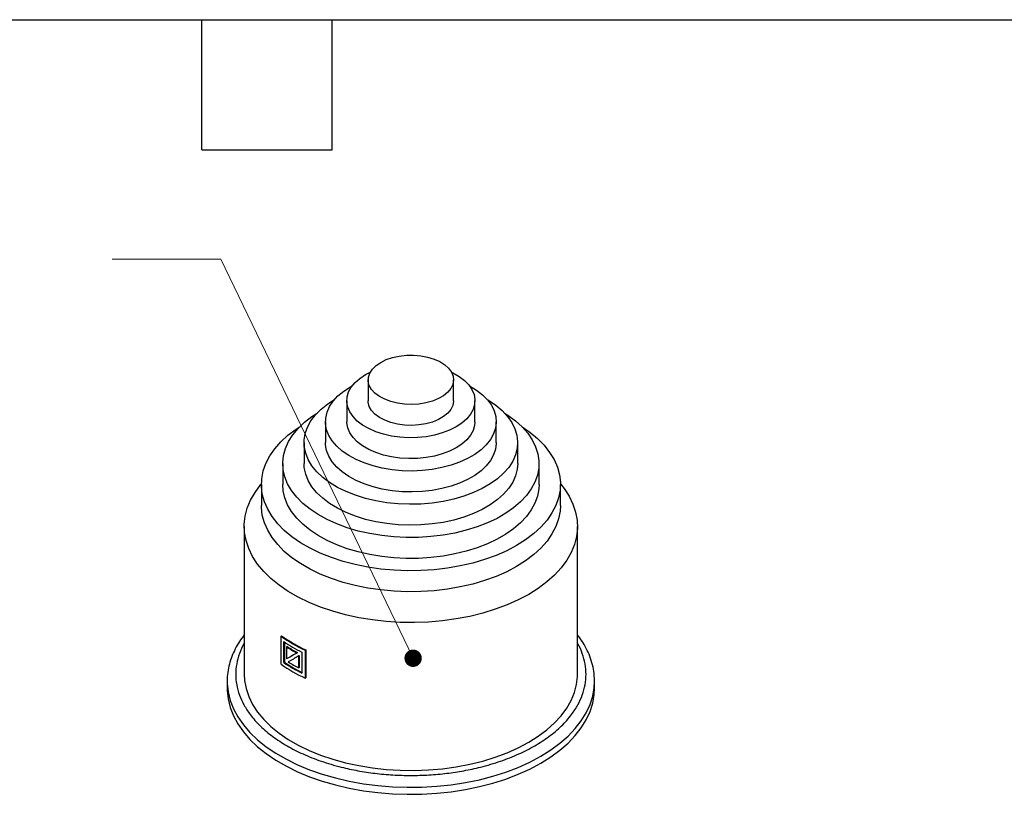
# Model space of a CAD drawing. Header units: millimetres. Extents: x 13 to 546, y 13 to 419.
# Tile 24 of 30: x 250 to 366, y 328 to 419. Entities that reach past the tile are written whole.
import ezdxf

# ---------------------------------------------------------------- set-up
doc = ezdxf.new("R2010")
doc.units = ezdxf.units.MM
doc.header["$LTSCALE"] = 2
doc.layers.add('TEXT', color=140, linetype='Continuous', lineweight=25)
doc.styles.add('SLDTEXTSTYLE0', font='TXT', dxfattribs={"width": 0.7})

# ---------------------------------------------------------------- blocks, each defined once
blk = doc.blocks.new('_Dot')
at = {"color": 0, "linetype": 'ByBlock', "lineweight": -2}
blk.add_line((-0.5, 0), (-1, 0), dxfattribs=at)
at = {"color": 0, "linetype": 'ByBlock', "const_width": 0.5}
blk.add_lwpolyline([(-0.25, 0, 1), (0.25, 0, 1)], format="xyb", close=True, dxfattribs=at)

msp = doc.modelspace()

# ---------------------------------------------------------------- linework, layer by layer
at = {"color": 7, "linetype": 'Continuous', "lineweight": 0}
for p, q in [((273.9829, 391.0653), (261.2829, 391.0653)), ((296.511, 344.3829), (273.9829, 391.0653))]:
    msp.add_line(p, q, dxfattribs=at)
for p, q in [((290.9449, 377.5761), (291.498, 377.8651)), ((291.2482, 376.9642), (291.2482, 374.5146)), ((301.2482, 374.5146), (301.2482, 376.9642)), ((289.1772, 376.147), (289.3891, 376.2658)), ((288.7482, 374.5146), (288.7482, 372.065)), ((303.7482, 372.065), (303.7482, 374.5146)), ((286.2482, 372.065), (286.2482, 369.6153)), ((306.2482, 369.6153), (306.2482, 372.065)), ((283.7482, 369.6153), (283.7482, 367.1657)), ((308.7482, 367.1657), (308.7482, 369.6153)), ((281.2482, 367.1657), (281.2482, 364.7161)), ((311.2482, 364.7161), (311.2482, 367.1657)), ((278.7482, 364.7161), (278.7482, 362.2665)), ((313.7482, 362.2665), (313.7482, 364.7161)), ((276.7482, 359.8168), (276.7482, 342.5062)), ((315.7482, 342.5062), (315.7482, 359.8168)), ((281.1182, 346.9995), (281.0471, 346.9584)), ((281.0471, 343.6923), (281.0471, 346.9584)), ((281.3689, 343.8781), (281.3689, 346.3278)), ((281.4399, 346.2803), (281.4399, 343.9191)), ((281.7707, 345.7432), (281.6999, 345.7023)), ((281.6999, 345.7023), (281.6999, 344.3002)), ((282.9053, 344.9963), (282.9761, 345.0372)), ((283.1849, 344.6959), (283.1141, 344.655)), ((283.1141, 343.2528), (283.1141, 344.655)), ((283.1849, 344.6959), (283.1849, 343.2937)), ((283.4903, 345.1031), (283.4903, 342.6535)), ((283.9466, 345.3666), (283.8755, 345.3256)), ((283.8755, 345.3256), (283.8755, 342.0594)), ((283.9466, 345.3666), (283.9466, 342.1005)), ((281.4399, 343.9191), (281.3689, 343.8781)), ((281.7707, 344.3411), (281.6999, 344.3002)), ((283.1849, 343.2937), (283.1141, 343.2528)), ((274.7482, 341.6896), (274.7482, 340.8731)), ((274.7482, 341.6896), (274.7489, 341.5925)), ((283.8755, 342.0594), (283.9466, 342.1005)), ((317.7482, 341.6896), (317.7463, 341.8571)), ((317.7482, 340.8731), (317.7482, 341.6896))]:
    msp.add_line(p, q)
at = {"flags": 128}
for points in [[(292.7127, 379.0052), (293.3611, 379.3208), (294.0925, 379.5686), (294.8859, 379.7414), (295.7186, 379.8344), (296.5664, 379.8448), (297.4051, 379.7723), (298.2106, 379.619), (298.9596, 379.3894), (299.6305, 379.09), (300.2042, 378.7294), (300.6641, 378.3181), (300.9969, 377.8678), (301.1931, 377.3915), (301.2471, 376.9029), (301.1573, 376.4161), (300.9262, 375.9451), (300.5606, 375.5033), (300.0709, 375.1036), (299.4712, 374.7574), (298.7788, 374.4747), (298.0136, 374.2637), (297.1977, 374.1303), (296.3544, 374.0784), (295.508, 374.1096), (294.683, 374.2228), (293.903, 374.415), (293.1904, 374.6805), (292.5658, 375.0116), (292.0472, 375.399), (291.6494, 375.8314), (291.3839, 376.2963), (291.2584, 376.7805), (291.2764, 377.27), (291.4374, 377.7506), (291.7368, 378.2087), (292.1661, 378.6309), (292.7127, 379.0052)], [(300.9985, 377.8651), (301.1773, 377.7779), (301.9011, 377.36), (302.5196, 376.8892), (303.0213, 376.3741), (303.3968, 375.8244), (303.6392, 375.2502), (303.7439, 374.6624), (303.7089, 374.0718), (303.535, 373.4895), (303.2253, 372.9262), (302.7857, 372.3926), (302.2243, 371.8984), (301.5515, 371.453), (300.78, 371.0647), (299.9241, 370.7406), (298.9996, 370.4868), (298.024, 370.308), (297.0152, 370.2076), (295.9922, 370.1874), (294.9739, 370.2479), (293.9794, 370.3878), (293.0271, 370.6046), (292.1348, 370.8942), (291.3192, 371.2513), (290.5954, 371.6691), (289.9769, 372.14), (289.4752, 372.6551), (289.0997, 373.2048), (288.8573, 373.7789), (288.7526, 374.3668), (288.7876, 374.9573), (288.9615, 375.5397), (289.2712, 376.1029), (289.7108, 376.6366), (290.2722, 377.1307), (290.9449, 377.5761), (290.9449, 377.5761)], [(303.1074, 376.2658), (303.9193, 375.7684), (304.6242, 375.2186), (305.2115, 374.6246), (305.673, 373.9947), (306.0022, 373.3376), (306.1945, 372.6627), (306.2471, 371.9794), (306.1594, 371.2973), (305.9326, 370.626), (305.5698, 369.9749), (305.0762, 369.3531), (304.4586, 368.7694), (303.7258, 368.2319), (302.888, 367.7483), (301.957, 367.3252), (300.9459, 366.9687), (299.8688, 366.6837), (298.7409, 366.4743), (297.578, 366.3433), (296.3964, 366.2927), (295.2128, 366.3231), (294.0437, 366.4341), (292.9055, 366.6242), (291.8143, 366.8906), (290.7853, 367.2296), (289.833, 367.6366), (288.9707, 368.1057), (288.2106, 368.6304), (287.5634, 369.2032), (287.0381, 369.8163), (286.642, 370.4609), (286.3808, 371.1281), (286.2581, 371.8084), (286.2757, 372.4923), (286.4332, 373.1702), (286.7286, 373.8326), (287.1575, 374.4702), (287.7141, 375.074), (288.3905, 375.6355), (289.1772, 376.147), (289.1772, 376.147)], [(305.1753, 374.6664), (305.3192, 374.5802), (306.182, 373.9955), (306.9322, 373.3611), (307.5614, 372.6843), (308.0624, 371.9727), (308.4295, 371.2344), (308.6586, 370.4778), (308.7471, 369.7114), (308.694, 368.9439), (308.4999, 368.184), (308.1669, 367.4403), (307.6989, 366.7213), (307.1012, 366.035), (306.3805, 365.3894), (305.545, 364.7916), (304.6041, 364.2484), (303.5686, 363.7661), (302.4501, 363.3501), (301.2614, 363.005), (300.0159, 362.7348), (298.7277, 362.5426), (297.4113, 362.4305), (296.0818, 362.3999), (294.7542, 362.451), (293.4436, 362.5832), (292.1647, 362.7952), (290.932, 363.0844), (289.7596, 363.4476), (288.6607, 363.8807), (287.6478, 364.3788), (286.7324, 364.9362), (285.9247, 365.5466), (285.234, 366.2031), (284.6682, 366.8983), (284.2335, 367.6243), (283.9349, 368.3728), (283.7759, 369.1354), (283.7582, 369.9034), (283.882, 370.6682), (284.1459, 371.4211), (284.547, 372.1535), (285.0806, 372.8571), (285.7408, 373.524), (286.52, 374.1466), (287.3212, 374.6664)], [(301.2482, 374.5146), (301.2471, 374.4533), (301.1573, 373.9665), (300.9262, 373.4954), (300.5606, 373.0537), (300.0709, 372.654), (299.4712, 372.3078), (298.7788, 372.0251), (298.0136, 371.814), (297.1977, 371.6807), (296.3544, 371.6288), (295.508, 371.6599), (294.683, 371.7732), (293.903, 371.9654), (293.1904, 372.2308), (292.5658, 372.562), (292.0472, 372.9494), (291.6494, 373.3817), (291.3839, 373.8467), (291.2584, 374.3309), (291.2482, 374.5146)], [(307.2254, 373.0671), (307.5953, 372.8292), (308.4891, 372.1705), (309.2687, 371.4651), (309.9267, 370.7196), (310.457, 369.9409), (310.8547, 369.1363), (311.1159, 368.3133), (311.2384, 367.4795), (311.2209, 366.6429), (311.0636, 365.8111), (310.7679, 364.992), (310.3367, 364.1931), (309.774, 363.422), (309.085, 362.6859), (308.2761, 361.9916), (307.3549, 361.3456), (306.33, 360.754), (305.211, 360.2222), (304.0083, 359.7552), (302.7332, 359.3575), (301.3975, 359.0326), (300.0137, 358.7837), (298.5948, 358.613), (297.1539, 358.5222), (295.7046, 358.5121), (294.2604, 358.5828), (292.8347, 358.7336), (291.441, 358.9631), (290.092, 359.2693), (288.8006, 359.6491), (287.5787, 360.0992), (286.4378, 360.6152), (285.3884, 361.1924), (284.4405, 361.8253), (283.6028, 362.5082), (282.8831, 363.2345), (282.2883, 363.9975), (281.8238, 364.7901), (281.4939, 365.6048), (281.3019, 366.4342), (281.2493, 367.2703), (281.3368, 368.1055), (281.5636, 368.932), (281.9274, 369.7419), (282.425, 370.5278), (283.0516, 371.2822), (283.8014, 371.9983), (284.6675, 372.6692), (285.2711, 373.0671)], [(309.2661, 371.4678), (310.1717, 370.8361), (311.0659, 370.091), (311.8409, 369.3025), (312.4903, 368.4772), (313.0089, 367.6216), (313.3926, 366.7425), (313.6382, 365.8472), (313.7438, 364.9428), (313.7086, 364.0365), (313.5328, 363.1357), (313.2178, 362.2476), (312.7662, 361.3794), (312.1816, 360.5381), (311.4687, 359.7304), (310.6333, 358.9628), (309.682, 358.2416), (308.6226, 357.5725), (307.4636, 356.9609), (306.2142, 356.4118), (304.8846, 355.9295), (303.4855, 355.518), (302.0281, 355.1805), (300.5242, 354.9198), (298.9858, 354.7379), (297.4254, 354.6364), (295.8556, 354.6161), (294.2889, 354.6771), (292.7379, 354.8189), (291.2153, 355.0404), (289.7331, 355.3398), (288.3034, 355.7147), (286.9377, 356.162), (285.6469, 356.6783), (284.4415, 357.2592), (283.3312, 357.9002), (282.3248, 358.5961), (281.4306, 359.3412), (280.6556, 360.1296), (280.0062, 360.955), (279.4876, 361.8106), (279.1039, 362.6896), (278.8583, 363.585), (278.7526, 364.4894), (278.7879, 365.3957), (278.9637, 366.2965), (279.2787, 367.1845), (279.7303, 368.0527), (280.3149, 368.8941), (281.0278, 369.7018), (281.8632, 370.4693), (282.8145, 371.1906), (283.2304, 371.4678)], [(303.7482, 372.065), (303.7089, 371.6222), (303.535, 371.0398), (303.2253, 370.4766), (302.7857, 369.9429), (302.2243, 369.4488), (301.5515, 369.0034), (300.78, 368.6151), (299.9241, 368.291), (298.9996, 368.0372), (298.024, 367.8584), (297.0152, 367.758), (295.9922, 367.7378), (294.9739, 367.7983), (293.9794, 367.9382), (293.0271, 368.1549), (292.1348, 368.4446), (291.3192, 368.8016), (290.5954, 369.2195), (289.9769, 369.6903), (289.4752, 370.2054), (289.0997, 370.7552), (288.8573, 371.3293), (288.7526, 371.9171), (288.7482, 372.065)], [(306.2482, 369.6153), (306.2471, 369.5298), (306.1594, 368.8477), (305.9326, 368.1764), (305.5698, 367.5252), (305.0762, 366.9035), (304.4586, 366.3197), (303.7258, 365.7823), (302.888, 365.2986), (301.957, 364.8756), (300.9459, 364.5191), (299.8688, 364.2341), (298.7409, 364.0247), (297.578, 363.8937), (296.3964, 363.8431), (295.2128, 363.8735), (294.0437, 363.9845), (292.9055, 364.1745), (291.8143, 364.441), (290.7853, 364.78), (289.833, 365.1869), (288.9707, 365.656), (288.2106, 366.1807), (287.5634, 366.7536), (287.0381, 367.3667), (286.642, 368.0113), (286.3808, 368.6785), (286.2581, 369.3588), (286.2482, 369.6153)], [(308.7482, 367.1657), (308.694, 366.4943), (308.4999, 365.7344), (308.1669, 364.9907), (307.6989, 364.2717), (307.1012, 363.5854), (306.3805, 362.9398), (305.545, 362.342), (304.6041, 361.7988), (303.5686, 361.3165), (302.4501, 360.9004), (301.2614, 360.5554), (300.0159, 360.2852), (298.7277, 360.093), (297.4113, 359.9809), (296.0818, 359.9503), (294.7542, 360.0013), (293.4436, 360.1336), (292.1647, 360.3455), (290.932, 360.6348), (289.7596, 360.998), (288.6607, 361.4311), (287.6478, 361.9291), (286.7324, 362.4865), (285.9247, 363.097), (285.234, 363.7535), (284.6682, 364.4487), (284.2335, 365.1746), (283.9349, 365.9232), (283.7759, 366.6858), (283.7482, 367.1657)], [(313.7479, 364.7833), (314.1837, 364.2349), (314.7681, 363.3409), (315.2191, 362.4215), (315.5334, 361.4834), (315.7087, 360.5332), (315.7438, 359.5779), (315.6385, 358.6243), (315.3935, 357.6793), (315.0105, 356.7497), (314.4923, 355.8422), (313.8427, 354.9633), (313.0663, 354.1194), (312.1688, 353.3166), (311.1565, 352.5606), (310.0368, 351.8569), (308.8178, 351.2105), (307.5082, 350.6261), (306.1175, 350.108), (304.6557, 349.6598), (303.1333, 349.2848), (301.5612, 348.9856), (299.951, 348.7645), (298.314, 348.6231), (296.6621, 348.5623), (295.0073, 348.5825), (293.3614, 348.6838), (291.7363, 348.8652), (290.1437, 349.1256), (288.5951, 349.4629), (287.1017, 349.8749), (285.6741, 350.3585), (284.3227, 350.9103), (283.0573, 351.5262), (281.8869, 352.2019), (280.8199, 352.9324), (279.8642, 353.7125), (279.0264, 354.5366), (278.3128, 355.3988), (277.7284, 356.2928), (277.2774, 357.2122), (276.9631, 358.1503), (276.7878, 359.1005), (276.7526, 360.0558), (276.858, 361.0094), (277.103, 361.9544), (277.486, 362.884), (278.0042, 363.7915), (278.6538, 364.6703), (278.7486, 364.7833)], [(311.2482, 364.7161), (311.2209, 364.1932), (311.0636, 363.3615), (310.7679, 362.5423), (310.3367, 361.7435), (309.774, 360.9724), (309.085, 360.2363), (308.2761, 359.542), (307.3549, 358.896), (306.33, 358.3043), (305.211, 357.7726), (304.0083, 357.3056), (302.7332, 356.9078), (301.3975, 356.583), (300.0137, 356.334), (298.5948, 356.1634), (297.1539, 356.0726), (295.7046, 356.0625), (294.2604, 356.1331), (292.8347, 356.284), (291.441, 356.5135), (290.092, 356.8197), (288.8006, 357.1995), (287.5787, 357.6496), (286.4378, 358.1656), (285.3884, 358.7428), (284.4405, 359.3757), (283.6028, 360.0585), (282.8831, 360.7848), (282.2883, 361.5478), (281.8238, 362.3404), (281.4939, 363.1552), (281.3019, 363.9845), (281.2482, 364.7161)], [(313.7482, 362.2665), (313.7086, 361.5869), (313.5328, 360.6861), (313.2178, 359.798), (312.7662, 358.9298), (312.1816, 358.0885), (311.4687, 357.2808), (310.6333, 356.5132), (309.682, 355.792), (308.6226, 355.1229), (307.4636, 354.5113), (306.2142, 353.9622), (304.8846, 353.4799), (303.4855, 353.0683), (302.0281, 352.7308), (300.5242, 352.4701), (298.9858, 352.2883), (297.4254, 352.1868), (295.8556, 352.1665), (294.2889, 352.2275), (292.7379, 352.3693), (291.2153, 352.5908), (289.7331, 352.8901), (288.3034, 353.265), (286.9377, 353.7124), (285.6469, 354.2286), (284.4415, 354.8096), (283.3312, 355.4506), (282.3248, 356.1464), (281.4306, 356.8916), (280.6556, 357.68), (280.0062, 358.5054), (279.4876, 359.361), (279.1039, 360.24), (278.8583, 361.1353), (278.7526, 362.0398), (278.7482, 362.2665)], [(276.7482, 342.5062), (276.7878, 341.7898), (276.9631, 340.8396), (277.2774, 339.9015), (277.7284, 338.9821), (278.3128, 338.0881), (279.0264, 337.226), (279.8642, 336.4019), (280.8199, 335.6217), (281.8869, 334.8912), (283.0573, 334.2155), (284.3227, 333.5996), (285.6741, 333.0479), (287.1017, 332.5642), (288.5951, 332.1523), (290.1437, 331.8149), (291.7363, 331.5545), (293.3614, 331.3731), (295.0073, 331.2719), (296.6621, 331.2516), (298.314, 331.3124), (299.951, 331.4539), (301.5612, 331.675), (303.1333, 331.9741), (304.6557, 332.3491), (306.1175, 332.7973), (307.5082, 333.3155), (308.8178, 333.8998), (310.0368, 334.5462), (311.1565, 335.2499), (312.1688, 336.0059), (313.0663, 336.8088), (313.8427, 337.6527), (314.4923, 338.5315), (315.0105, 339.439), (315.3935, 340.3686), (315.6385, 341.3136), (315.7438, 342.2672), (315.7482, 342.5062)], [(274.7489, 341.5925), (274.7526, 341.4397), (274.8571, 340.442), (275.1004, 339.4524), (275.4808, 338.4773), (275.9959, 337.523), (276.6424, 336.5957), (277.416, 335.7015), (278.3117, 334.8461), (279.3238, 334.0351), (280.4456, 333.2738), (281.6699, 332.567), (282.9888, 331.9194), (284.3936, 331.3351), (285.8754, 330.818), (287.4244, 330.3714), (289.0306, 329.9982), (290.6836, 329.7009), (292.3728, 329.4813), (294.087, 329.3408), (295.8153, 329.2805), (297.5464, 329.3006), (299.269, 329.4011), (300.9721, 329.5812), (302.6446, 329.8399), (304.2755, 330.1755), (305.8544, 330.5857), (307.371, 331.0679), (308.8155, 331.6191), (310.1784, 332.2355), (311.451, 332.9132), (312.6251, 333.6479), (313.6929, 334.4347), (314.6475, 335.2686), (315.4829, 336.1441), (316.1935, 337.0556), (316.7747, 337.9971), (317.2229, 338.9626), (317.535, 339.9458), (317.709, 340.9402), (317.7482, 341.6896)], [(274.7482, 340.8731), (274.7526, 340.6232), (274.8571, 339.6254), (275.1004, 338.6358), (275.4808, 337.6607), (275.9959, 336.7064), (276.6424, 335.7792), (277.416, 334.885), (278.3117, 334.0296), (279.3238, 333.2186), (280.4456, 332.4572), (281.6699, 331.7504), (282.9888, 331.1028), (284.3936, 330.5186), (285.8754, 330.0015), (287.4244, 329.5549), (289.0306, 329.1817), (290.6836, 328.8843), (292.3728, 328.6647), (294.087, 328.5243), (295.8153, 328.4639), (297.5464, 328.4841), (299.269, 328.5845), (300.9721, 328.7647), (302.6446, 329.0234), (304.2755, 329.3589), (305.8544, 329.7692), (307.371, 330.2514), (308.8155, 330.8025), (310.1784, 331.419), (311.451, 332.0967), (312.6251, 332.8314), (313.6929, 333.6182), (314.6475, 334.4521), (315.4829, 335.3276), (316.1935, 336.239), (316.7747, 337.1806), (317.2229, 338.1461), (317.535, 339.1292), (317.709, 340.1237), (317.7482, 340.8731)]]:
    msp.add_lwpolyline(points, dxfattribs=at)
for centre, radius, start, end in [((291.6521, 362.0627), 18.4555, 234.926495, 245.078881), ((291.6758, 362.0216), 18.3611, 234.900326, 245.105051), ((291.6415, 361.6727), 18.466, 236.1999, 243.805476), ((291.532, 361.1075), 18.2754, 237.452646, 241.833426), ((291.5556, 361.0667), 18.1811, 237.439465, 241.842898), ((291.6521, 358.7965), 18.4555, 234.926495, 245.078881), ((291.6415, 359.2231), 18.466, 236.1999, 243.805476), ((291.6423, 359.1455), 18.3285, 236.175922, 243.591054), ((291.7321, 359.8211), 18.6756, 238.200774, 242.51873)]:
    msp.add_arc(centre, radius, start, end)
for centre, major_axis, start_param, end_param in [((296.2482, 352.6989), (19.6, 11.3167), 2.31955603, 2.40719642), ((296.2482, 352.6989), (19.5, 11.2589), 2.31936827, 2.40745841), ((296.2482, 352.237), (19.6, 11.3167), 2.30511129, 2.39275168)]:
    msp.add_ellipse(centre, major_axis=major_axis, ratio=0.00007037, start_param=start_param, end_param=end_param)
for points, knots in [([(276.7482, 347.1356), (276.5553, 346.875), (276.1586, 346.3393), (275.6762, 345.4899), (275.2775, 344.5986), (274.9815, 343.6781), (274.8046, 342.7317), (274.7308, 342.0289), (274.7546, 341.6448), (274.7584, 341.5834)], [0, 0, 0, 0, 0.15203019, 0.31250998, 0.47390046, 0.63656598, 0.80106321, 0.96815541, 1, 1, 1, 1]), ([(317.734, 341.8724), (317.7266, 342.1152), (317.7089, 342.6964), (317.5289, 343.6186), (317.223, 344.598), (316.7977, 345.5339), (316.3179, 346.3716), (315.9269, 346.8908), (315.7482, 347.128)], [0, 0, 0, 0, 0.13233744, 0.31684613, 0.50688623, 0.67974093, 0.85367186, 1, 1, 1, 1]), ([(276.7482, 346.1477), (276.7351, 346.1276), (276.4785, 345.7346), (276.1598, 344.9242), (275.8167, 343.7282), (275.7131, 342.5061), (275.8202, 341.2851), (276.1456, 340.0854), (276.6755, 338.9191), (277.4702, 337.6937), (278.5807, 336.4404), (280.0394, 335.2112), (281.7165, 334.1173), (283.6114, 333.1491), (285.7406, 332.307), (287.9116, 331.6659), (290.0344, 331.2071), (292.0545, 330.9012), (294.1328, 330.7135), (296.2481, 330.6509), (298.3635, 330.7135), (300.4416, 330.9011), (302.4619, 331.2071), (304.5846, 331.6658), (306.7556, 332.3069), (308.8848, 333.149), (310.7797, 334.1172), (312.4569, 335.2111), (313.9156, 336.4402), (315.0262, 337.6935), (315.821, 338.919), (316.3508, 340.0852), (316.6763, 341.285), (316.7833, 342.5059), (316.6798, 343.7281), (316.3367, 344.924), (316.018, 345.7345), (315.7614, 346.1275), (315.7482, 346.1477)], [0, 0, 0, 0, 0.00144814, 0.02827264, 0.05566096, 0.08305623, 0.11044454, 0.13783982, 0.1646575, 0.191482, 0.22578704, 0.25915799, 0.29152833, 0.32389254, 0.35726358, 0.39157465, 0.41839233, 0.44521683, 0.47260514, 0.50000042, 0.52738873, 0.55478401, 0.58160169, 0.60842619, 0.64273123, 0.67610218, 0.70847252, 0.74083673, 0.77420776, 0.80851884, 0.83533652, 0.86216102, 0.88954933, 0.91694461, 0.94433292, 0.9717282, 0.99854588, 1, 1, 1, 1])]:
    msp.add_open_spline(points, degree=3, knots=knots)
at = {"layer": 'TEXT'}
for p, q in [((12.7, 419.1), (546.1, 419.1)), ((271.78, 403.86), (271.78, 419.1)), ((287.02, 403.86), (287.02, 419.1)), ((271.78, 403.86), (287.02, 403.86))]:
    msp.add_line(p, q, dxfattribs=at)

# ---------------------------------------------------------------- block references
at = {"color": 7, "linetype": 'Continuous', "lineweight": 18, "xscale": 2.032, "yscale": 2.032, "rotation": 295.761111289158}
msp.add_blockref('_Dot', (296.511, 344.3829, 32.9948), dxfattribs=at)

# ---------------------------------------------------------------- texts
at = {"layer": 'TEXT', "insert": (218.0069, 393.9592), "char_height": 4.233333, "attachment_point": 1, "style": 'SLDTEXTSTYLE0'}
msp.add_mtext('END GROMMET', dxfattribs=at)

doc.saveas('drawing.dxf')
